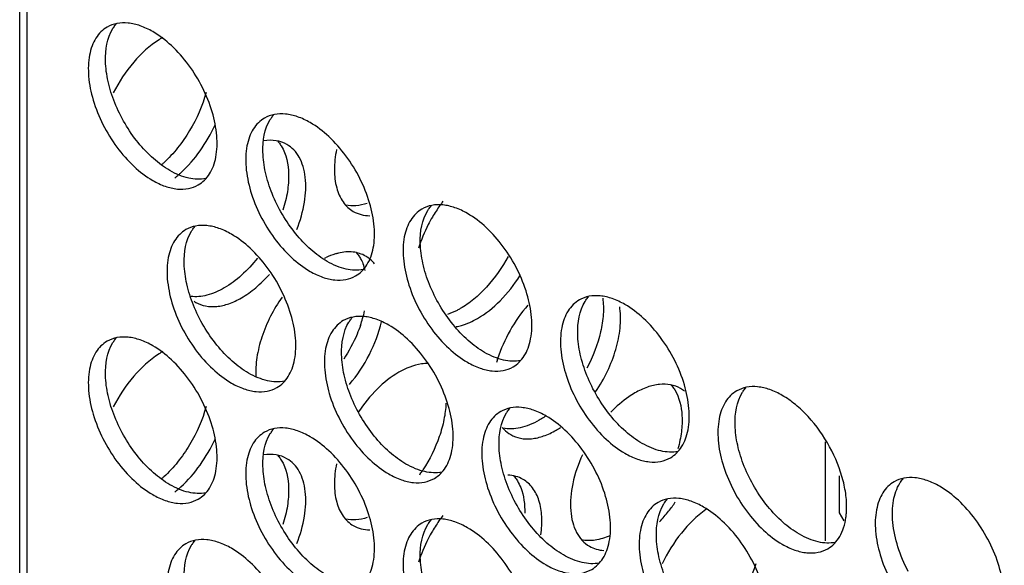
# Model space of a CAD drawing. Header units: millimetres. Extents: x 21 to 110, y 14 to 169.
# Tile 5 of 18: x 21 to 45, y 86 to 100. Entities that reach past the tile are written whole.
import ezdxf

# ---------------------------------------------------------------- set-up
doc = ezdxf.new("R2010")
doc.units = ezdxf.units.MM
doc.header["$LTSCALE"] = 11.875022
doc.layers.get('0').update_dxf_attribs({"linetype": 'CONTINUOUS'})

msp = doc.modelspace()

# ---------------------------------------------------------------- linework, layer by layer
at = {"color": 7}
for p, q in [((20.948, 69.591), (20.948, 152.058)), ((21.124, 151.813), (21.124, 69.346)), ((40.852, 89.473), (40.852, 87.022)), ((41.205, 87.718), (41.205, 88.63)), ((41.321, 87.517), (41.205, 87.718))]:
    msp.add_line(p, q, dxfattribs=at)
for centre, radius, start, end in [((25.6, 97.523), 2.231, 120.8805, 122.8036), ((25.545, 97.614), 2.125, 120.0021, 120.8721), ((22.496, 98.552), 2.975, 311.2001, 312.5832), ((22.921, 98.307), 2.976, 311.2627, 312.5347), ((23.004, 98.211), 2.848, 308.6926, 311.2732), ((34.387, 93.137), 3.747, 142.6943, 144.6059), ((34.486, 93.067), 3.868, 144.6103, 149.6965), ((29.32, 92.313), 1.886, 115.2177, 116.8562), ((29.121, 93.404), 0.751, 56.2841, 60.0226), ((28.308, 93.406), 1.215, 19.5898, 20.6662), ((28.229, 93.378), 1.299, 14.4947, 19.5651), ((25.677, 93.564), 0.751, 235.8819, 240.0223), ((26.375, 93.403), 3.174, 343.7497, 347.2307), ((34.136, 92.546), 1.658, 7.3807, 8.8298), ((26.168, 93.462), 3.389, 340.7609, 343.7749), ((25.6, 89.767), 2.231, 120.8805, 122.8036), ((25.545, 89.858), 2.125, 120.0021, 120.8721), ((35.956, 90.493), 3.359, 162.2131, 163.8388), ((36.897, 90.134), 0.755, 50.7644, 60.0029), ((33.105, 91.663), 2.199, 300.0167, 303.3984), ((22.496, 90.796), 2.975, 311.2001, 312.5832), ((27.689, 90.864), 3.841, 324.9308, 326.4841), ((27.66, 90.883), 3.875, 326.4824, 327.0653), ((22.921, 90.551), 2.976, 311.2627, 312.5347), ((23.004, 90.455), 2.848, 308.6926, 311.2732), ((34.012, 90.063), 3.762, 322.169, 326.4597), ((34.387, 85.38), 3.747, 142.6943, 144.6059), ((34.214, 89.902), 3.503, 316.5966, 322.2215), ((39.36, 85.767), 2.499, 124.9536, 125.6297), ((39.634, 87.84), 1.747, 352.1658, 355.7038), ((34.486, 85.31), 3.868, 144.6103, 149.6965)]:
    msp.add_arc(centre, radius, start, end, dxfattribs=at)
for points, knots in [([(24.235, 99.597), (24.136, 99.654), (23.94, 99.748), (23.638, 99.821), (23.355, 99.814), (23.184, 99.752), (23.11, 99.709)], [0, 0, 0, 0, 0.28964, 0.549109, 0.782235, 1, 1, 1, 1]), ([(23.252, 99.674), (23.258, 99.684), (23.283, 99.723), (23.311, 99.76), (23.333, 99.786)], [0, 0, 0, 0, 0.254211, 1, 1, 1, 1]), ([(23.11, 99.709), (23.054, 99.677), (22.949, 99.596), (22.823, 99.436), (22.728, 99.241), (22.643, 98.926), (22.633, 98.467), (22.751, 97.885), (22.991, 97.293), (23.331, 96.739), (23.745, 96.268), (24.068, 96.019), (24.235, 95.923)], [0, 0, 0, 0, 0.042858, 0.087486, 0.135318, 0.187282, 0.304543, 0.438211, 0.582553, 0.729712, 0.871311, 1, 1, 1, 1]), ([(24.659, 96.168), (24.515, 96.251), (24.233, 96.461), (23.86, 96.855), (23.538, 97.321), (23.287, 97.83), (23.121, 98.351), (23.035, 98.97), (23.107, 99.441), (23.252, 99.674)], [0, 0, 0, 0, 0.122658, 0.256853, 0.397389, 0.538285, 0.67345, 0.797617, 1, 1, 1, 1]), ([(25.36, 95.812), (25.415, 95.844), (25.52, 95.924), (25.647, 96.084), (25.742, 96.28), (25.827, 96.595), (25.837, 97.053), (25.718, 97.636), (25.479, 98.228), (25.139, 98.782), (24.725, 99.252), (24.401, 99.501), (24.235, 99.597)], [0, 0, 0, 0, 0.042858, 0.087486, 0.135318, 0.187282, 0.304543, 0.438211, 0.582553, 0.729712, 0.871311, 1, 1, 1, 1]), ([(24.391, 99.399), (24.157, 99.248), (23.722, 98.847), (23.398, 98.358), (23.26, 98.087)], [0, 0, 0, 0, 0.478467, 1, 1, 1, 1]), ([(25.553, 98.098), (25.465, 97.767), (25.254, 97.286), (24.864, 96.725), (24.632, 96.474), (24.51, 96.361)], [0, 0, 0, 0, 0.50173, 0.755956, 1, 1, 1, 1]), ([(28.124, 97.352), (28.025, 97.409), (27.829, 97.502), (27.527, 97.575), (27.244, 97.568), (27.073, 97.506), (26.999, 97.464)], [0, 0, 0, 0, 0.28964, 0.549109, 0.782235, 1, 1, 1, 1]), ([(26.999, 97.464), (26.944, 97.431), (26.838, 97.351), (26.712, 97.191), (26.617, 96.995), (26.532, 96.681), (26.522, 96.222), (26.64, 95.64), (26.88, 95.048), (27.22, 94.494), (27.634, 94.023), (27.957, 93.774), (28.124, 93.678)], [0, 0, 0, 0, 0.042858, 0.087486, 0.135318, 0.187282, 0.304543, 0.438211, 0.582553, 0.729712, 0.871311, 1, 1, 1, 1]), ([(28.548, 93.923), (28.404, 94.006), (28.122, 94.216), (27.75, 94.609), (27.427, 95.076), (27.176, 95.584), (27.011, 96.106), (26.924, 96.725), (26.996, 97.195), (27.141, 97.429)], [0, 0, 0, 0, 0.122658, 0.256853, 0.397389, 0.538285, 0.67345, 0.797617, 1, 1, 1, 1]), ([(27.141, 97.429), (27.147, 97.439), (27.172, 97.478), (27.2, 97.515), (27.222, 97.541)], [0, 0, 0, 0, 0.254211, 1, 1, 1, 1]), ([(29.249, 93.566), (29.304, 93.598), (29.41, 93.679), (29.536, 93.839), (29.631, 94.035), (29.716, 94.349), (29.726, 94.808), (29.608, 95.39), (29.368, 95.982), (29.028, 96.536), (28.614, 97.007), (28.291, 97.256), (28.124, 97.352)], [0, 0, 0, 0, 0.042858, 0.087486, 0.135318, 0.187282, 0.304543, 0.438211, 0.582553, 0.729712, 0.871311, 1, 1, 1, 1]), ([(24.932, 96.115), (25.108, 96.276), (25.429, 96.647), (25.674, 97.071), (25.776, 97.296)], [0, 0, 0, 0, 0.490769, 1, 1, 1, 1]), ([(27.552, 96.81), (27.47, 96.857), (27.281, 96.922), (27.081, 96.919), (26.981, 96.904)], [0, 0, 0, 0, 0.480009, 1, 1, 1, 1]), ([(27.327, 96.889), (27.335, 96.88), (27.365, 96.844), (27.392, 96.804), (27.411, 96.774)], [0, 0, 0, 0, 0.246076, 1, 1, 1, 1]), ([(27.411, 96.774), (27.537, 96.57), (27.616, 96.172), (27.573, 95.634), (27.501, 95.339), (27.453, 95.189)], [0, 0, 0, 0, 0.442261, 0.708906, 1, 1, 1, 1]), ([(27.796, 94.715), (27.881, 94.931), (28.005, 95.355), (28.034, 95.89), (27.962, 96.262), (27.867, 96.493), (27.732, 96.681), (27.614, 96.774), (27.552, 96.81)], [0, 0, 0, 0, 0.307147, 0.578009, 0.697064, 0.8054, 0.905129, 1, 1, 1, 1]), ([(28.777, 96.686), (28.744, 96.52), (28.708, 96.203), (28.755, 95.756), (28.889, 95.441), (29.049, 95.256), (29.142, 95.187), (29.191, 95.158)], [0, 0, 0, 0, 0.301475, 0.566195, 0.794464, 0.898884, 1, 1, 1, 1]), ([(25.548, 95.968), (25.409, 95.941), (25.179, 95.954), (24.885, 96.05), (24.735, 96.125), (24.659, 96.168)], [0, 0, 0, 0, 0.457695, 0.717967, 1, 1, 1, 1]), ([(24.235, 95.923), (24.334, 95.866), (24.53, 95.773), (24.832, 95.7), (25.115, 95.707), (25.286, 95.769), (25.36, 95.812)], [0, 0, 0, 0, 0.28964, 0.549109, 0.782235, 1, 1, 1, 1]), ([(29.535, 95.356), (29.445, 95.327), (29.267, 95.29), (29.084, 95.298), (29.001, 95.316)], [0, 0, 0, 0, 0.52464, 1, 1, 1, 1]), ([(29.191, 95.158), (29.251, 95.124), (29.384, 95.07), (29.526, 95.053), (29.599, 95.053)], [0, 0, 0, 0, 0.488426, 1, 1, 1, 1]), ([(30.888, 95.218), (30.833, 95.186), (30.728, 95.106), (30.601, 94.946), (30.506, 94.75), (30.421, 94.435), (30.411, 93.977), (30.53, 93.394), (30.769, 92.802), (31.109, 92.248), (31.523, 91.777), (31.847, 91.529), (32.013, 91.433)], [0, 0, 0, 0, 0.042858, 0.087486, 0.135318, 0.187282, 0.304543, 0.438211, 0.582553, 0.729712, 0.871311, 1, 1, 1, 1]), ([(32.437, 91.677), (32.293, 91.761), (32.011, 91.97), (31.639, 92.364), (31.317, 92.83), (31.065, 93.339), (30.9, 93.861), (30.813, 94.48), (30.885, 94.95), (31.03, 95.184)], [0, 0, 0, 0, 0.122658, 0.256853, 0.397389, 0.538285, 0.67345, 0.797617, 1, 1, 1, 1]), ([(32.013, 95.107), (31.914, 95.164), (31.718, 95.257), (31.416, 95.33), (31.133, 95.323), (30.962, 95.261), (30.888, 95.218)], [0, 0, 0, 0, 0.28964, 0.549109, 0.782235, 1, 1, 1, 1]), ([(31.03, 95.184), (31.036, 95.194), (31.061, 95.232), (31.089, 95.269), (31.112, 95.295)], [0, 0, 0, 0, 0.254211, 1, 1, 1, 1]), ([(31.146, 95.019), (31.11, 94.958), (30.975, 94.712), (30.867, 94.451), (30.805, 94.252)], [0, 0, 0, 0, 0.253739, 1, 1, 1, 1]), ([(33.138, 91.321), (33.194, 91.353), (33.299, 91.434), (33.425, 91.594), (33.52, 91.789), (33.605, 92.104), (33.615, 92.563), (33.497, 93.145), (33.257, 93.737), (32.917, 94.291), (32.503, 94.762), (32.18, 95.011), (32.013, 95.107)], [0, 0, 0, 0, 0.042858, 0.087486, 0.135318, 0.187282, 0.304543, 0.438211, 0.582553, 0.729712, 0.871311, 1, 1, 1, 1]), ([(25.054, 94.708), (24.999, 94.676), (24.894, 94.595), (24.767, 94.435), (24.673, 94.24), (24.588, 93.925), (24.577, 93.466), (24.696, 92.884), (24.935, 92.292), (25.276, 91.738), (25.69, 91.267), (26.013, 91.018), (26.179, 90.922)], [0, 0, 0, 0, 0.042858, 0.087486, 0.135318, 0.187282, 0.304543, 0.438211, 0.582553, 0.729712, 0.871311, 1, 1, 1, 1]), ([(26.604, 91.167), (26.459, 91.25), (26.177, 91.46), (25.805, 91.854), (25.483, 92.32), (25.231, 92.829), (25.066, 93.35), (24.98, 93.969), (25.051, 94.44), (25.196, 94.673)], [0, 0, 0, 0, 0.122658, 0.256853, 0.397389, 0.538285, 0.67345, 0.797617, 1, 1, 1, 1]), ([(26.179, 94.596), (26.081, 94.653), (25.884, 94.747), (25.582, 94.82), (25.299, 94.813), (25.129, 94.751), (25.054, 94.708)], [0, 0, 0, 0, 0.28964, 0.549109, 0.782235, 1, 1, 1, 1]), ([(25.196, 94.673), (25.202, 94.683), (25.227, 94.722), (25.255, 94.759), (25.278, 94.785)], [0, 0, 0, 0, 0.254211, 1, 1, 1, 1]), ([(27.304, 90.811), (27.36, 90.843), (27.465, 90.923), (27.592, 91.083), (27.686, 91.279), (27.771, 91.594), (27.782, 92.052), (27.663, 92.634), (27.424, 93.227), (27.083, 93.781), (26.669, 94.251), (26.346, 94.5), (26.179, 94.596)], [0, 0, 0, 0, 0.042858, 0.087486, 0.135318, 0.187282, 0.304543, 0.438211, 0.582553, 0.729712, 0.871311, 1, 1, 1, 1]), ([(29.496, 94.054), (29.45, 94.081), (29.348, 94.126), (29.121, 94.173), (28.941, 94.156), (28.823, 94.128)], [0, 0, 0, 0, 0.234363, 0.475662, 1, 1, 1, 1]), ([(26.823, 94.006), (26.703, 93.854), (26.452, 93.581), (26.155, 93.357), (26.003, 93.269)], [0, 0, 0, 0, 0.523036, 1, 1, 1, 1]), ([(28.823, 94.128), (28.798, 94.122), (28.693, 94.094), (28.592, 94.054), (28.517, 94.019)], [0, 0, 0, 0, 0.239843, 1, 1, 1, 1]), ([(29.437, 93.723), (29.298, 93.695), (29.068, 93.708), (28.774, 93.804), (28.624, 93.879), (28.548, 93.923)], [0, 0, 0, 0, 0.457695, 0.717967, 1, 1, 1, 1]), ([(29.271, 94.134), (29.279, 94.125), (29.31, 94.088), (29.337, 94.049), (29.356, 94.018)], [0, 0, 0, 0, 0.246076, 1, 1, 1, 1]), ([(29.356, 94.018), (29.364, 94.004), (29.399, 93.945), (29.427, 93.883), (29.445, 93.835)], [0, 0, 0, 0, 0.243247, 1, 1, 1, 1]), ([(29.715, 93.866), (29.702, 93.882), (29.649, 93.942), (29.588, 93.995), (29.538, 94.029)], [0, 0, 0, 0, 0.255025, 1, 1, 1, 1]), ([(33.017, 94.046), (32.87, 93.774), (32.607, 93.397), (32.182, 92.989), (31.952, 92.826), (31.836, 92.759)], [0, 0, 0, 0, 0.524709, 0.771881, 1, 1, 1, 1]), ([(28.124, 93.678), (28.223, 93.621), (28.419, 93.527), (28.721, 93.455), (29.004, 93.462), (29.175, 93.524), (29.249, 93.566)], [0, 0, 0, 0, 0.28964, 0.549109, 0.782235, 1, 1, 1, 1]), ([(26.427, 93.024), (26.552, 93.097), (26.798, 93.274), (27.013, 93.487), (27.117, 93.605)], [0, 0, 0, 0, 0.47912, 1, 1, 1, 1]), ([(32.261, 92.514), (32.466, 92.633), (32.858, 92.953), (33.167, 93.35), (33.307, 93.572)], [0, 0, 0, 0, 0.474713, 1, 1, 1, 1]), ([(26.003, 93.269), (25.868, 93.192), (25.601, 93.073), (25.305, 93.043), (25.173, 93.06)], [0, 0, 0, 0, 0.538778, 1, 1, 1, 1]), ([(25.302, 92.913), (25.376, 92.87), (25.547, 92.808), (25.83, 92.801), (26.132, 92.874), (26.328, 92.968), (26.427, 93.024)], [0, 0, 0, 0, 0.217767, 0.450898, 0.71037, 1, 1, 1, 1]), ([(27.431, 93.044), (27.219, 92.742), (26.967, 92.25), (26.797, 91.569), (26.775, 91.237), (26.783, 91.08)], [0, 0, 0, 0, 0.527564, 0.775287, 1, 1, 1, 1]), ([(34.777, 92.973), (34.722, 92.941), (34.617, 92.86), (34.49, 92.7), (34.396, 92.505), (34.311, 92.19), (34.3, 91.731), (34.419, 91.149), (34.658, 90.557), (34.999, 90.003), (35.412, 89.532), (35.736, 89.283), (35.902, 89.187)], [0, 0, 0, 0, 0.042858, 0.087486, 0.135318, 0.187282, 0.304543, 0.438211, 0.582553, 0.729712, 0.871311, 1, 1, 1, 1]), ([(35.902, 92.861), (35.804, 92.918), (35.607, 93.012), (35.305, 93.085), (35.022, 93.078), (34.851, 93.016), (34.777, 92.973)], [0, 0, 0, 0, 0.28964, 0.549109, 0.782235, 1, 1, 1, 1]), ([(34.919, 92.938), (34.925, 92.948), (34.95, 92.987), (34.978, 93.024), (35.001, 93.05)], [0, 0, 0, 0, 0.254211, 1, 1, 1, 1]), ([(35.355, 93.017), (35.373, 92.886), (35.379, 92.605), (35.287, 92.012), (35.113, 91.571), (34.961, 91.29)], [0, 0, 0, 0, 0.220921, 0.465367, 1, 1, 1, 1]), ([(31.836, 92.759), (31.81, 92.744), (31.707, 92.687), (31.599, 92.64), (31.517, 92.612)], [0, 0, 0, 0, 0.259892, 1, 1, 1, 1]), ([(33.506, 92.842), (33.338, 92.65), (33.043, 92.23), (32.834, 91.762), (32.757, 91.52)], [0, 0, 0, 0, 0.500789, 1, 1, 1, 1]), ([(36.326, 89.432), (36.182, 89.515), (35.9, 89.725), (35.528, 90.119), (35.206, 90.585), (34.954, 91.094), (34.789, 91.615), (34.702, 92.234), (34.774, 92.705), (34.919, 92.938)], [0, 0, 0, 0, 0.122658, 0.256853, 0.397389, 0.538285, 0.67345, 0.797617, 1, 1, 1, 1]), ([(35.178, 90.703), (35.288, 90.866), (35.483, 91.204), (35.689, 91.735), (35.798, 92.257), (35.801, 92.6), (35.781, 92.759)], [0, 0, 0, 0, 0.270175, 0.534021, 0.780162, 1, 1, 1, 1]), ([(37.027, 89.076), (37.083, 89.108), (37.188, 89.188), (37.314, 89.348), (37.409, 89.544), (37.494, 89.859), (37.504, 90.317), (37.386, 90.9), (37.147, 91.492), (36.806, 92.046), (36.392, 92.517), (36.069, 92.765), (35.902, 92.861)], [0, 0, 0, 0, 0.042858, 0.087486, 0.135318, 0.187282, 0.304543, 0.438211, 0.582553, 0.729712, 0.871311, 1, 1, 1, 1]), ([(28.944, 92.462), (28.888, 92.43), (28.783, 92.35), (28.656, 92.19), (28.562, 91.994), (28.477, 91.68), (28.466, 91.221), (28.585, 90.639), (28.824, 90.047), (29.165, 89.493), (29.579, 89.022), (29.902, 88.773), (30.069, 88.677)], [0, 0, 0, 0, 0.042858, 0.087486, 0.135318, 0.187282, 0.304543, 0.438211, 0.582553, 0.729712, 0.871311, 1, 1, 1, 1]), ([(30.069, 92.351), (29.97, 92.408), (29.773, 92.501), (29.472, 92.574), (29.188, 92.567), (29.018, 92.505), (28.944, 92.462)], [0, 0, 0, 0, 0.28964, 0.549109, 0.782235, 1, 1, 1, 1]), ([(29.085, 92.428), (29.092, 92.438), (29.117, 92.477), (29.145, 92.514), (29.167, 92.54)], [0, 0, 0, 0, 0.254211, 1, 1, 1, 1]), ([(31.736, 92.314), (31.779, 92.322), (31.962, 92.364), (32.136, 92.442), (32.261, 92.514)], [0, 0, 0, 0, 0.233081, 1, 1, 1, 1]), ([(30.493, 88.922), (30.349, 89.005), (30.066, 89.215), (29.694, 89.608), (29.372, 90.075), (29.12, 90.583), (28.955, 91.105), (28.869, 91.724), (28.94, 92.194), (29.085, 92.428)], [0, 0, 0, 0, 0.122658, 0.256853, 0.397389, 0.538285, 0.67345, 0.797617, 1, 1, 1, 1]), ([(29.368, 92.345), (29.343, 92.272), (29.231, 91.982), (29.083, 91.705), (28.954, 91.509)], [0, 0, 0, 0, 0.246467, 1, 1, 1, 1]), ([(29.096, 90.889), (29.288, 91.113), (29.614, 91.603), (29.824, 92.154), (29.89, 92.435)], [0, 0, 0, 0, 0.505625, 1, 1, 1, 1]), ([(31.194, 88.565), (31.249, 88.597), (31.354, 88.678), (31.481, 88.838), (31.575, 89.034), (31.66, 89.348), (31.671, 89.807), (31.552, 90.389), (31.313, 90.981), (30.972, 91.535), (30.558, 92.006), (30.235, 92.255), (30.069, 92.351)], [0, 0, 0, 0, 0.042858, 0.087486, 0.135318, 0.187282, 0.304543, 0.438211, 0.582553, 0.729712, 0.871311, 1, 1, 1, 1]), ([(24.235, 91.841), (24.136, 91.898), (23.94, 91.991), (23.638, 92.064), (23.355, 92.057), (23.184, 91.995), (23.11, 91.952)], [0, 0, 0, 0, 0.28964, 0.549109, 0.782235, 1, 1, 1, 1]), ([(23.252, 91.918), (23.258, 91.928), (23.283, 91.966), (23.311, 92.003), (23.333, 92.029)], [0, 0, 0, 0, 0.254211, 1, 1, 1, 1]), ([(23.11, 91.952), (23.054, 91.92), (22.949, 91.84), (22.823, 91.68), (22.728, 91.484), (22.643, 91.169), (22.633, 90.71), (22.751, 90.128), (22.991, 89.536), (23.331, 88.982), (23.745, 88.511), (24.068, 88.263), (24.235, 88.166)], [0, 0, 0, 0, 0.042858, 0.087486, 0.135318, 0.187282, 0.304543, 0.438211, 0.582553, 0.729712, 0.871311, 1, 1, 1, 1]), ([(24.659, 88.411), (24.515, 88.495), (24.233, 88.704), (23.86, 89.098), (23.538, 89.564), (23.287, 90.073), (23.121, 90.595), (23.035, 91.214), (23.107, 91.684), (23.252, 91.918)], [0, 0, 0, 0, 0.122658, 0.256853, 0.397389, 0.538285, 0.67345, 0.797617, 1, 1, 1, 1]), ([(25.36, 88.055), (25.415, 88.087), (25.52, 88.168), (25.647, 88.327), (25.742, 88.523), (25.827, 88.838), (25.837, 89.297), (25.718, 89.879), (25.479, 90.471), (25.139, 91.025), (24.725, 91.496), (24.401, 91.744), (24.235, 91.841)], [0, 0, 0, 0, 0.042858, 0.087486, 0.135318, 0.187282, 0.304543, 0.438211, 0.582553, 0.729712, 0.871311, 1, 1, 1, 1]), ([(24.391, 91.642), (24.157, 91.491), (23.722, 91.091), (23.398, 90.601), (23.26, 90.33)], [0, 0, 0, 0, 0.478467, 1, 1, 1, 1]), ([(33.326, 91.478), (33.187, 91.45), (32.957, 91.463), (32.664, 91.559), (32.513, 91.634), (32.437, 91.677)], [0, 0, 0, 0, 0.457695, 0.717967, 1, 1, 1, 1]), ([(31.047, 91.404), (30.989, 91.405), (30.733, 91.387), (30.488, 91.286), (30.316, 91.187)], [0, 0, 0, 0, 0.226282, 1, 1, 1, 1]), ([(32.013, 91.433), (32.112, 91.376), (32.308, 91.282), (32.61, 91.209), (32.893, 91.216), (33.064, 91.278), (33.138, 91.321)], [0, 0, 0, 0, 0.28964, 0.549109, 0.782235, 1, 1, 1, 1]), ([(27.492, 90.967), (27.354, 90.94), (27.124, 90.953), (26.83, 91.049), (26.679, 91.124), (26.604, 91.167)], [0, 0, 0, 0, 0.457695, 0.717967, 1, 1, 1, 1]), ([(30.316, 91.187), (30.122, 91.075), (29.75, 90.777), (29.452, 90.407), (29.315, 90.2)], [0, 0, 0, 0, 0.474991, 1, 1, 1, 1]), ([(26.179, 90.922), (26.278, 90.865), (26.475, 90.772), (26.776, 90.699), (27.06, 90.706), (27.23, 90.768), (27.304, 90.811)], [0, 0, 0, 0, 0.28964, 0.549109, 0.782235, 1, 1, 1, 1]), ([(37.275, 90.788), (37.2, 90.831), (37.03, 90.893), (36.747, 90.9), (36.445, 90.827), (36.248, 90.734), (36.15, 90.677)], [0, 0, 0, 0, 0.217767, 0.450898, 0.71037, 1, 1, 1, 1]), ([(37.05, 90.867), (37.057, 90.859), (37.088, 90.822), (37.115, 90.783), (37.134, 90.752)], [0, 0, 0, 0, 0.246076, 1, 1, 1, 1]), ([(37.134, 90.752), (37.25, 90.564), (37.331, 90.202), (37.308, 89.707), (37.252, 89.435), (37.214, 89.297)], [0, 0, 0, 0, 0.444763, 0.710208, 1, 1, 1, 1]), ([(39.791, 90.616), (39.693, 90.673), (39.496, 90.767), (39.194, 90.839), (38.911, 90.832), (38.741, 90.77), (38.666, 90.728)], [0, 0, 0, 0, 0.28964, 0.549109, 0.782235, 1, 1, 1, 1]), ([(38.808, 90.693), (38.814, 90.703), (38.839, 90.742), (38.867, 90.779), (38.89, 90.805)], [0, 0, 0, 0, 0.254211, 1, 1, 1, 1]), ([(36.15, 90.677), (36.098, 90.647), (35.884, 90.511), (35.691, 90.342), (35.557, 90.202)], [0, 0, 0, 0, 0.235426, 1, 1, 1, 1]), ([(38.666, 90.728), (38.611, 90.696), (38.506, 90.615), (38.379, 90.455), (38.285, 90.259), (38.2, 89.945), (38.189, 89.486), (38.308, 88.904), (38.547, 88.312), (38.888, 87.758), (39.301, 87.287), (39.625, 87.038), (39.791, 86.942)], [0, 0, 0, 0, 0.042858, 0.087486, 0.135318, 0.187282, 0.304543, 0.438211, 0.582553, 0.729712, 0.871311, 1, 1, 1, 1]), ([(40.216, 87.187), (40.071, 87.27), (39.789, 87.48), (39.417, 87.873), (39.095, 88.34), (38.843, 88.848), (38.678, 89.37), (38.591, 89.989), (38.663, 90.459), (38.808, 90.693)], [0, 0, 0, 0, 0.122658, 0.256853, 0.397389, 0.538285, 0.67345, 0.797617, 1, 1, 1, 1]), ([(41.377, 87.71), (41.386, 87.837), (41.38, 88.106), (41.276, 88.667), (40.991, 89.366), (40.555, 89.986), (40.133, 90.389), (39.906, 90.55), (39.791, 90.616)], [0, 0, 0, 0, 0.110937, 0.232235, 0.494466, 0.759746, 0.884658, 1, 1, 1, 1]), ([(25.553, 90.341), (25.465, 90.01), (25.254, 89.53), (24.864, 88.968), (24.632, 88.717), (24.51, 88.605)], [0, 0, 0, 0, 0.50173, 0.755956, 1, 1, 1, 1]), ([(31.481, 90.422), (31.475, 90.287), (31.439, 90.007), (31.282, 89.442), (31.079, 89.032), (30.913, 88.776)], [0, 0, 0, 0, 0.23061, 0.478468, 1, 1, 1, 1]), ([(33.958, 90.106), (33.859, 90.163), (33.663, 90.256), (33.361, 90.329), (33.077, 90.322), (32.907, 90.26), (32.833, 90.217)], [0, 0, 0, 0, 0.28964, 0.549109, 0.782235, 1, 1, 1, 1]), ([(32.974, 90.183), (32.981, 90.193), (33.006, 90.231), (33.034, 90.268), (33.056, 90.294)], [0, 0, 0, 0, 0.254211, 1, 1, 1, 1]), ([(32.833, 90.217), (32.777, 90.185), (32.672, 90.105), (32.546, 89.945), (32.451, 89.749), (32.366, 89.434), (32.355, 88.976), (32.474, 88.393), (32.713, 87.801), (33.054, 87.247), (33.468, 86.776), (33.791, 86.528), (33.958, 86.431)], [0, 0, 0, 0, 0.042858, 0.087486, 0.135318, 0.187282, 0.304543, 0.438211, 0.582553, 0.729712, 0.871311, 1, 1, 1, 1]), ([(34.382, 86.676), (34.238, 86.76), (33.955, 86.969), (33.583, 87.363), (33.261, 87.829), (33.009, 88.338), (32.844, 88.86), (32.758, 89.479), (32.83, 89.949), (32.974, 90.183)], [0, 0, 0, 0, 0.122658, 0.256853, 0.397389, 0.538285, 0.67345, 0.797617, 1, 1, 1, 1]), ([(33.934, 90.1), (33.921, 90.091), (33.871, 90.058), (33.82, 90.026), (33.781, 90.003)], [0, 0, 0, 0, 0.25458, 1, 1, 1, 1]), ([(35.083, 86.32), (35.138, 86.352), (35.243, 86.433), (35.37, 86.593), (35.464, 86.788), (35.549, 87.103), (35.56, 87.562), (35.441, 88.144), (35.202, 88.736), (34.861, 89.29), (34.448, 89.761), (34.124, 90.01), (33.958, 90.106)], [0, 0, 0, 0, 0.042858, 0.087486, 0.135318, 0.187282, 0.304543, 0.438211, 0.582553, 0.729712, 0.871311, 1, 1, 1, 1]), ([(28.124, 89.595), (28.025, 89.652), (27.829, 89.746), (27.527, 89.819), (27.244, 89.812), (27.073, 89.75), (26.999, 89.707)], [0, 0, 0, 0, 0.28964, 0.549109, 0.782235, 1, 1, 1, 1]), ([(27.141, 89.672), (27.147, 89.682), (27.172, 89.721), (27.2, 89.758), (27.222, 89.784)], [0, 0, 0, 0, 0.254211, 1, 1, 1, 1]), ([(32.869, 89.827), (32.884, 89.809), (32.946, 89.74), (33.02, 89.682), (33.08, 89.647)], [0, 0, 0, 0, 0.2552, 1, 1, 1, 1]), ([(33.781, 90.003), (33.705, 89.96), (33.554, 89.885), (33.259, 89.789), (33.029, 89.776), (32.89, 89.804)], [0, 0, 0, 0, 0.282149, 0.542443, 1, 1, 1, 1]), ([(24.932, 88.358), (25.108, 88.519), (25.429, 88.89), (25.674, 89.314), (25.776, 89.539)], [0, 0, 0, 0, 0.490769, 1, 1, 1, 1]), ([(26.999, 89.707), (26.944, 89.675), (26.838, 89.594), (26.712, 89.434), (26.617, 89.239), (26.532, 88.924), (26.522, 88.465), (26.64, 87.883), (26.88, 87.291), (27.22, 86.737), (27.634, 86.266), (27.957, 86.017), (28.124, 85.921)], [0, 0, 0, 0, 0.042858, 0.087486, 0.135318, 0.187282, 0.304543, 0.438211, 0.582553, 0.729712, 0.871311, 1, 1, 1, 1]), ([(28.548, 86.166), (28.404, 86.249), (28.122, 86.459), (27.75, 86.853), (27.427, 87.319), (27.176, 87.828), (27.011, 88.349), (26.924, 88.968), (26.996, 89.439), (27.141, 89.672)], [0, 0, 0, 0, 0.122658, 0.256853, 0.397389, 0.538285, 0.67345, 0.797617, 1, 1, 1, 1]), ([(29.249, 85.81), (29.304, 85.842), (29.41, 85.922), (29.536, 86.082), (29.631, 86.278), (29.716, 86.592), (29.726, 87.051), (29.608, 87.633), (29.368, 88.226), (29.028, 88.78), (28.614, 89.25), (28.291, 89.499), (28.124, 89.595)], [0, 0, 0, 0, 0.042858, 0.087486, 0.135318, 0.187282, 0.304543, 0.438211, 0.582553, 0.729712, 0.871311, 1, 1, 1, 1]), ([(33.08, 89.647), (33.154, 89.604), (33.325, 89.542), (33.608, 89.535), (33.91, 89.608), (34.106, 89.701), (34.205, 89.758)], [0, 0, 0, 0, 0.217767, 0.450898, 0.71037, 1, 1, 1, 1]), ([(37.215, 89.232), (37.076, 89.205), (36.847, 89.218), (36.553, 89.314), (36.402, 89.389), (36.326, 89.432)], [0, 0, 0, 0, 0.457695, 0.717967, 1, 1, 1, 1]), ([(27.552, 89.053), (27.47, 89.1), (27.281, 89.166), (27.081, 89.162), (26.981, 89.147)], [0, 0, 0, 0, 0.480009, 1, 1, 1, 1]), ([(27.327, 89.132), (27.335, 89.124), (27.365, 89.087), (27.392, 89.048), (27.411, 89.017)], [0, 0, 0, 0, 0.246076, 1, 1, 1, 1]), ([(27.796, 86.958), (27.881, 87.175), (28.005, 87.598), (28.034, 88.133), (27.962, 88.505), (27.867, 88.736), (27.732, 88.924), (27.614, 89.017), (27.552, 89.053)], [0, 0, 0, 0, 0.307147, 0.578009, 0.697064, 0.8054, 0.905129, 1, 1, 1, 1]), ([(34.851, 89.151), (34.747, 88.922), (34.593, 88.47), (34.538, 87.893), (34.601, 87.487), (34.694, 87.235), (34.834, 87.03), (34.959, 86.929), (35.025, 86.891)], [0, 0, 0, 0, 0.307494, 0.580196, 0.69971, 0.807817, 0.906581, 1, 1, 1, 1]), ([(35.902, 89.187), (36.001, 89.13), (36.197, 89.037), (36.499, 88.964), (36.782, 88.971), (36.953, 89.033), (37.027, 89.076)], [0, 0, 0, 0, 0.28964, 0.549109, 0.782235, 1, 1, 1, 1]), ([(27.411, 89.017), (27.537, 88.814), (27.616, 88.415), (27.573, 87.877), (27.501, 87.582), (27.453, 87.432)], [0, 0, 0, 0, 0.442261, 0.708906, 1, 1, 1, 1]), ([(28.777, 88.929), (28.744, 88.763), (28.708, 88.446), (28.755, 87.999), (28.889, 87.684), (29.049, 87.499), (29.142, 87.43), (29.191, 87.402)], [0, 0, 0, 0, 0.301475, 0.566195, 0.794464, 0.898884, 1, 1, 1, 1]), ([(31.381, 88.722), (31.243, 88.694), (31.013, 88.707), (30.719, 88.803), (30.568, 88.878), (30.493, 88.922)], [0, 0, 0, 0, 0.457695, 0.717967, 1, 1, 1, 1]), ([(30.069, 88.677), (30.167, 88.62), (30.364, 88.526), (30.666, 88.453), (30.949, 88.461), (31.119, 88.523), (31.194, 88.565)], [0, 0, 0, 0, 0.28964, 0.549109, 0.782235, 1, 1, 1, 1]), ([(33.385, 88.543), (33.331, 88.575), (33.21, 88.625), (33.08, 88.645), (33.014, 88.648)], [0, 0, 0, 0, 0.490138, 1, 1, 1, 1]), ([(33.161, 88.622), (33.168, 88.613), (33.199, 88.577), (33.226, 88.537), (33.245, 88.507)], [0, 0, 0, 0, 0.246076, 1, 1, 1, 1]), ([(43.68, 88.371), (43.582, 88.428), (43.385, 88.521), (43.083, 88.594), (42.8, 88.587), (42.63, 88.525), (42.555, 88.482)], [0, 0, 0, 0, 0.28964, 0.549109, 0.782235, 1, 1, 1, 1]), ([(25.548, 88.212), (25.409, 88.184), (25.179, 88.197), (24.885, 88.293), (24.735, 88.368), (24.659, 88.411)], [0, 0, 0, 0, 0.457695, 0.717967, 1, 1, 1, 1]), ([(33.245, 88.507), (33.277, 88.454), (33.399, 88.205), (33.432, 87.92), (33.427, 87.706)], [0, 0, 0, 0, 0.224776, 1, 1, 1, 1]), ([(33.826, 87.173), (33.848, 87.323), (33.865, 87.609), (33.801, 88.009), (33.646, 88.335), (33.477, 88.49), (33.385, 88.543)], [0, 0, 0, 0, 0.298745, 0.561947, 0.791616, 1, 1, 1, 1]), ([(42.555, 88.482), (42.5, 88.45), (42.395, 88.37), (42.268, 88.21), (42.174, 88.014), (42.089, 87.699), (42.078, 87.241), (42.197, 86.658), (42.436, 86.066), (42.777, 85.512), (43.191, 85.042), (43.514, 84.793), (43.68, 84.697)], [0, 0, 0, 0, 0.042858, 0.087486, 0.135318, 0.187282, 0.304543, 0.438211, 0.582553, 0.729712, 0.871311, 1, 1, 1, 1]), ([(42.904, 86.267), (42.801, 86.462), (42.635, 86.857), (42.523, 87.368), (42.509, 87.754), (42.54, 88.085), (42.617, 88.319), (42.697, 88.448)], [0, 0, 0, 0, 0.29112, 0.561533, 0.685063, 0.7994, 1, 1, 1, 1]), ([(42.697, 88.448), (42.703, 88.458), (42.728, 88.496), (42.756, 88.533), (42.779, 88.559)], [0, 0, 0, 0, 0.254211, 1, 1, 1, 1]), ([(44.805, 84.585), (44.861, 84.617), (44.966, 84.698), (45.093, 84.858), (45.187, 85.053), (45.272, 85.368), (45.283, 85.827), (45.164, 86.409), (44.925, 87.001), (44.584, 87.555), (44.17, 88.026), (43.847, 88.275), (43.68, 88.371)], [0, 0, 0, 0, 0.042858, 0.087486, 0.135318, 0.187282, 0.304543, 0.438211, 0.582553, 0.729712, 0.871311, 1, 1, 1, 1]), ([(24.235, 88.166), (24.334, 88.109), (24.53, 88.016), (24.832, 87.943), (25.115, 87.95), (25.286, 88.012), (25.36, 88.055)], [0, 0, 0, 0, 0.28964, 0.549109, 0.782235, 1, 1, 1, 1]), ([(37.847, 87.86), (37.748, 87.917), (37.552, 88.011), (37.25, 88.084), (36.966, 88.077), (36.796, 88.015), (36.722, 87.972)], [0, 0, 0, 0, 0.28964, 0.549109, 0.782235, 1, 1, 1, 1]), ([(36.722, 87.972), (36.666, 87.94), (36.561, 87.859), (36.435, 87.699), (36.34, 87.504), (36.255, 87.189), (36.244, 86.73), (36.363, 86.148), (36.602, 85.556), (36.943, 85.002), (37.357, 84.531), (37.68, 84.282), (37.847, 84.186)], [0, 0, 0, 0, 0.042858, 0.087486, 0.135318, 0.187282, 0.304543, 0.438211, 0.582553, 0.729712, 0.871311, 1, 1, 1, 1]), ([(38.271, 84.431), (38.127, 84.514), (37.845, 84.724), (37.472, 85.118), (37.15, 85.584), (36.899, 86.093), (36.733, 86.614), (36.647, 87.233), (36.719, 87.704), (36.864, 87.937)], [0, 0, 0, 0, 0.122658, 0.256853, 0.397389, 0.538285, 0.67345, 0.797617, 1, 1, 1, 1]), ([(36.864, 87.937), (36.87, 87.947), (36.895, 87.986), (36.923, 88.023), (36.945, 88.049)], [0, 0, 0, 0, 0.254211, 1, 1, 1, 1]), ([(38.972, 84.075), (39.027, 84.107), (39.132, 84.187), (39.259, 84.347), (39.353, 84.543), (39.438, 84.858), (39.449, 85.316), (39.33, 85.899), (39.091, 86.491), (38.75, 87.045), (38.337, 87.515), (38.013, 87.764), (37.847, 87.86)], [0, 0, 0, 0, 0.042858, 0.087486, 0.135318, 0.187282, 0.304543, 0.438211, 0.582553, 0.729712, 0.871311, 1, 1, 1, 1]), ([(29.535, 87.599), (29.445, 87.571), (29.267, 87.533), (29.084, 87.542), (29.001, 87.559)], [0, 0, 0, 0, 0.52464, 1, 1, 1, 1]), ([(37.904, 87.798), (37.677, 87.635), (37.26, 87.222), (36.952, 86.727), (36.823, 86.456)], [0, 0, 0, 0, 0.482515, 1, 1, 1, 1]), ([(40.916, 86.83), (40.977, 86.865), (41.09, 86.954), (41.223, 87.134), (41.318, 87.354), (41.353, 87.517), (41.365, 87.602)], [0, 0, 0, 0, 0.226017, 0.462919, 0.719246, 1, 1, 1, 1]), ([(29.191, 87.402), (29.251, 87.367), (29.384, 87.313), (29.526, 87.297), (29.599, 87.296)], [0, 0, 0, 0, 0.488426, 1, 1, 1, 1]), ([(30.888, 87.461), (30.833, 87.429), (30.728, 87.349), (30.601, 87.189), (30.506, 86.993), (30.421, 86.679), (30.411, 86.22), (30.53, 85.638), (30.769, 85.045), (31.109, 84.491), (31.523, 84.021), (31.847, 83.772), (32.013, 83.676)], [0, 0, 0, 0, 0.042858, 0.087486, 0.135318, 0.187282, 0.304543, 0.438211, 0.582553, 0.729712, 0.871311, 1, 1, 1, 1]), ([(32.437, 83.921), (32.293, 84.004), (32.011, 84.214), (31.639, 84.607), (31.317, 85.074), (31.065, 85.582), (30.9, 86.104), (30.813, 86.723), (30.885, 87.193), (31.03, 87.427)], [0, 0, 0, 0, 0.122658, 0.256853, 0.397389, 0.538285, 0.67345, 0.797617, 1, 1, 1, 1]), ([(32.013, 87.35), (31.914, 87.407), (31.718, 87.5), (31.416, 87.573), (31.133, 87.566), (30.962, 87.504), (30.888, 87.461)], [0, 0, 0, 0, 0.28964, 0.549109, 0.782235, 1, 1, 1, 1]), ([(31.03, 87.427), (31.036, 87.437), (31.061, 87.476), (31.089, 87.513), (31.112, 87.539)], [0, 0, 0, 0, 0.254211, 1, 1, 1, 1]), ([(33.138, 83.564), (33.194, 83.596), (33.299, 83.677), (33.425, 83.837), (33.52, 84.033), (33.605, 84.347), (33.615, 84.806), (33.497, 85.388), (33.257, 85.98), (32.917, 86.534), (32.503, 87.005), (32.18, 87.254), (32.013, 87.35)], [0, 0, 0, 0, 0.042858, 0.087486, 0.135318, 0.187282, 0.304543, 0.438211, 0.582553, 0.729712, 0.871311, 1, 1, 1, 1]), ([(31.146, 87.262), (31.11, 87.201), (30.975, 86.955), (30.867, 86.695), (30.805, 86.495)], [0, 0, 0, 0, 0.253739, 1, 1, 1, 1]), ([(35.53, 87.149), (35.414, 87.099), (35.185, 87.026), (34.943, 87.026), (34.834, 87.048)], [0, 0, 0, 0, 0.532744, 1, 1, 1, 1]), ([(41.104, 86.987), (40.966, 86.959), (40.736, 86.972), (40.442, 87.068), (40.291, 87.143), (40.216, 87.187)], [0, 0, 0, 0, 0.457695, 0.717967, 1, 1, 1, 1]), ([(25.054, 86.951), (24.999, 86.919), (24.894, 86.838), (24.767, 86.679), (24.673, 86.483), (24.588, 86.168), (24.577, 85.709), (24.696, 85.127), (24.935, 84.535), (25.276, 83.981), (25.69, 83.51), (26.013, 83.262), (26.179, 83.165)], [0, 0, 0, 0, 0.042858, 0.087486, 0.135318, 0.187282, 0.304543, 0.438211, 0.582553, 0.729712, 0.871311, 1, 1, 1, 1]), ([(26.604, 83.41), (26.459, 83.494), (26.177, 83.703), (25.805, 84.097), (25.483, 84.563), (25.231, 85.072), (25.066, 85.594), (24.98, 86.213), (25.051, 86.683), (25.196, 86.917)], [0, 0, 0, 0, 0.122658, 0.256853, 0.397389, 0.538285, 0.67345, 0.797617, 1, 1, 1, 1]), ([(26.179, 86.84), (26.081, 86.897), (25.884, 86.99), (25.582, 87.063), (25.299, 87.056), (25.129, 86.994), (25.054, 86.951)], [0, 0, 0, 0, 0.28964, 0.549109, 0.782235, 1, 1, 1, 1]), ([(25.196, 86.917), (25.202, 86.926), (25.227, 86.965), (25.255, 87.002), (25.278, 87.028)], [0, 0, 0, 0, 0.254211, 1, 1, 1, 1]), ([(35.025, 86.891), (35.078, 86.861), (35.195, 86.811), (35.319, 86.791), (35.383, 86.787)], [0, 0, 0, 0, 0.490699, 1, 1, 1, 1]), ([(39.791, 86.942), (39.89, 86.885), (40.086, 86.791), (40.388, 86.719), (40.672, 86.726), (40.842, 86.788), (40.916, 86.83)], [0, 0, 0, 0, 0.28964, 0.549109, 0.782235, 1, 1, 1, 1]), ([(27.304, 83.054), (27.36, 83.086), (27.465, 83.166), (27.592, 83.326), (27.686, 83.522), (27.771, 83.837), (27.782, 84.296), (27.663, 84.878), (27.424, 85.47), (27.083, 86.024), (26.669, 86.495), (26.346, 86.743), (26.179, 86.84)], [0, 0, 0, 0, 0.042858, 0.087486, 0.135318, 0.187282, 0.304543, 0.438211, 0.582553, 0.729712, 0.871311, 1, 1, 1, 1]), ([(35.271, 86.477), (35.132, 86.449), (34.902, 86.462), (34.608, 86.558), (34.457, 86.633), (34.382, 86.676)], [0, 0, 0, 0, 0.457695, 0.717967, 1, 1, 1, 1]), ([(33.958, 86.431), (34.056, 86.374), (34.253, 86.281), (34.555, 86.208), (34.838, 86.215), (35.008, 86.277), (35.083, 86.32)], [0, 0, 0, 0, 0.28964, 0.549109, 0.782235, 1, 1, 1, 1]), ([(39.135, 86.459), (39.035, 86.127), (38.807, 85.647), (38.397, 85.096), (38.156, 84.854), (38.03, 84.747)], [0, 0, 0, 0, 0.506043, 0.759177, 1, 1, 1, 1])]:
    msp.add_open_spline(points, degree=3, knots=knots, dxfattribs=at)

doc.saveas('drawing.dxf')
